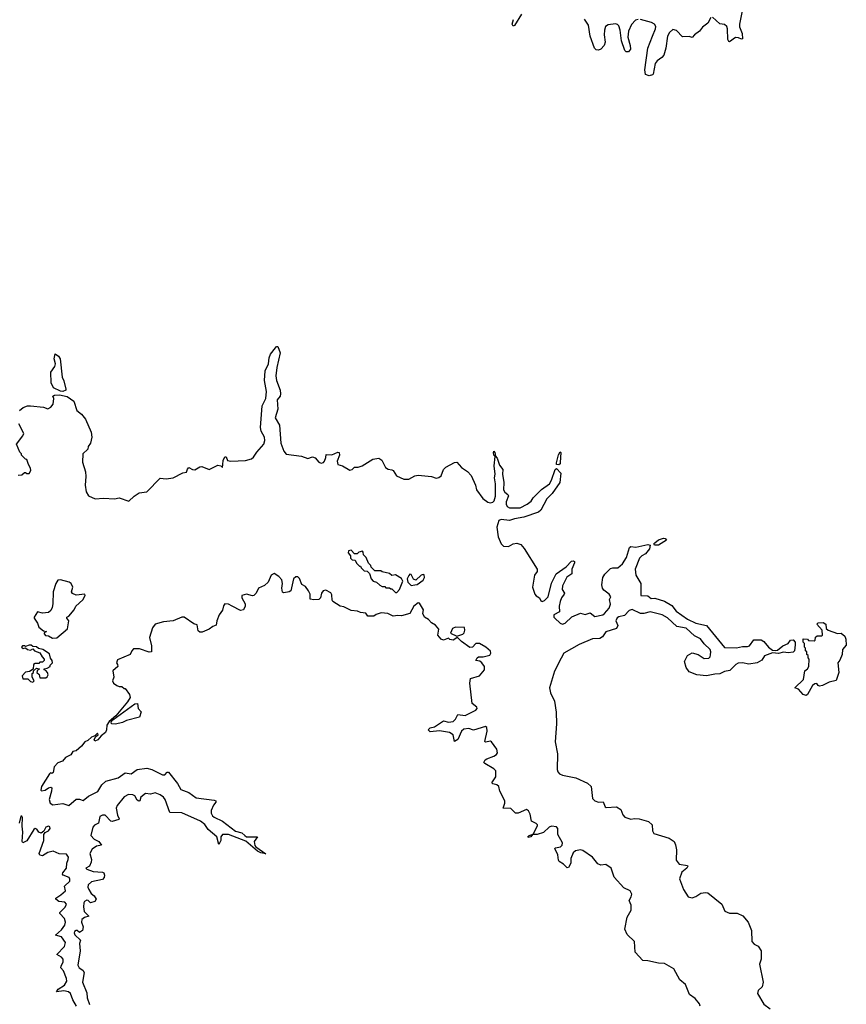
# Model space of a CAD drawing. Extents: x 2470790 to 2659118, y 702284 to 849036.
# Tile 139 of 154: x 2619026 to 2625908, y 743720 to 751921. Entities that reach past the tile are written whole.
import ezdxf

# ---------------------------------------------------------------- set-up
doc = ezdxf.new("R2010")
doc.units = 0

msp = doc.modelspace()

# ---------------------------------------------------------------- linework, layer by layer
at = {"layer": '0CON10XD'}
for points in [[(2623205, 751967.1), (2623145, 751873.8), (2623135, 751866.7), (2623126, 751885), (2623137.3, 751922.7)], [(2625040.9, 751995), (2625018.1, 751885), (2625020.5, 751860.5), (2625041.5, 751805), (2625045, 751762.5), (2625035, 751758.8), (2625011.1, 751771.1), (2624985, 751772.5), (2624935, 751738), (2624929.3, 751739.3), (2624922.7, 751755), (2624920, 751845), (2624912.5, 751865), (2624895, 751881.2), (2624855, 751886.4), (2624795, 751942.5)], [(2624175, 751923.5), (2624153.9, 751916.1), (2624119.2, 751880.8), (2624096.2, 751825), (2624090.3, 751775), (2624110, 751705), (2624111.1, 751675), (2624095.5, 751654.5), (2624075, 751654.3), (2624063.9, 751663.9), (2624036.8, 751745), (2624026.3, 751835), (2624015, 751869.2), (2624002.3, 751882.3), (2623986.7, 751886.7), (2623925, 751877.3), (2623904.8, 751865), (2623894.8, 751835.2), (2623891.2, 751795), (2623899.5, 751735), (2623892.9, 751705), (2623865.5, 751674.5), (2623845, 751668.1), (2623825, 751670.4), (2623811.9, 751685), (2623774.8, 751785), (2623761.4, 751875), (2623729.8, 751925)], [(2624781.6, 751938.4), (2624755, 751892.5), (2624710.2, 751859.8), (2624685, 751826.4), (2624643.7, 751796.3), (2624625, 751773.3), (2624600.5, 751780.5), (2624545, 751778.2), (2624495, 751830.8), (2624465, 751840.7), (2624435.3, 751815), (2624419, 751785), (2624406.1, 751683.9), (2624388.2, 751625), (2624371.2, 751605), (2624332.7, 751577.3), (2624316.9, 751555), (2624301.7, 751468.3), (2624295, 751461.2), (2624265.8, 751454.2), (2624236.2, 751465), (2624232.2, 751502.2), (2624257.1, 751685), (2624294.6, 751784.6), (2624320.9, 751845), (2624322.3, 751865), (2624312.8, 751885), (2624287.4, 751897.4), (2624195, 751922.3)], [(2619023.3, 748665), (2619055, 748691.2), (2619090, 748705), (2619115, 748706.2), (2619225, 748693.3), (2619259.3, 748680.7), (2619285, 748692.5), (2619305, 748720), (2619310, 748765), (2619302.5, 748785), (2619315, 748793.3), (2619357.3, 748797.3), (2619422.8, 748782.8), (2619478, 748745), (2619501.2, 748665), (2619540, 748635), (2619575, 748592.5), (2619622.5, 748485), (2619626.7, 748445), (2619616.2, 748395), (2619596.7, 748365), (2619592.5, 748345), (2619552.5, 748305), (2619550.4, 748235), (2619574.6, 748155), (2619577.5, 748115), (2619570, 748045), (2619578.7, 747988.7), (2619598.1, 747955), (2619655, 747930.3), (2619725, 747935.3), (2619815, 747930.9), (2619855, 747937.8), (2619935, 747910.8), (2619978, 747952), (2620021.1, 747978.9), (2620085, 747988.8), (2620195, 748103.3), (2620245, 748096.2), (2620305, 748103.8), (2620385, 748147.5), (2620415, 748153.3), (2620422.3, 748177.7), (2620435, 748190), (2620465, 748173.8), (2620485, 748171.2), (2620525, 748196.2), (2620541.7, 748198.3), (2620605, 748173.3), (2620675, 748211.2), (2620700, 748205), (2620715, 748190), (2620717.5, 748217.5), (2620720.7, 748249.3), (2620735, 748280), (2620745, 748280), (2620755, 748250), (2620785, 748243.3), (2620905, 748249.2), (2620955, 748264), (2620973.9, 748276.1), (2621001.2, 748318.8), (2621058.5, 748385), (2621066.9, 748415), (2621065.5, 748444.5), (2621036, 748495), (2621030.8, 748525), (2621045.9, 748705), (2621074.5, 748765), (2621080, 748825), (2621064.1, 748915), (2621070, 748995), (2621097.8, 749055), (2621103.1, 749105), (2621114.2, 749135), (2621155, 749188.8), (2621165, 749200), (2621175, 749200), (2621194.2, 749145), (2621166.7, 749023.3), (2621158.9, 748955), (2621164.5, 748915), (2621193.8, 748835), (2621198.9, 748805), (2621195, 748786.7)], [(2619385, 748824.2), (2619366.8, 748826.8), (2619307.5, 748855), (2619287, 748897), (2619286.7, 748985), (2619317.9, 749032.1), (2619324, 749055), (2619312.5, 749095), (2619322.5, 749137.5), (2619349.5, 749119.5), (2619362.5, 749095), (2619380.8, 748945), (2619395, 748912.5), (2619411.2, 748845), (2619410, 748835), (2619385, 748824.2)], [(2621195, 748786.7), (2621170.6, 748755), (2621175, 748677.5), (2621152.3, 748605), (2621189.1, 748545), (2621199.4, 748395), (2621225, 748326.2), (2621245, 748302), (2621373.8, 748286.2), (2621425, 748266), (2621465, 748278.8), (2621485, 748272.5), (2621517.8, 748235), (2621535, 748226.1), (2621555, 748233.4), (2621562.9, 748245), (2621576.4, 748275), (2621579.2, 748300.8), (2621625, 748297.7), (2621675, 748318), (2621685, 748316.7), (2621688.6, 748295), (2621668.5, 748245), (2621675, 748216.7), (2621715, 748204), (2621775, 748169.5), (2621793.8, 748175), (2621815, 748194), (2621844.6, 748194.6), (2621877.1, 748205), (2621965, 748260.7), (2622015, 748269.4), (2622041.2, 748251.2), (2622070.6, 748190.6), (2622095, 748177.1), (2622125, 748170.5), (2622135.4, 748165.4), (2622162.9, 748122.9), (2622225, 748094.2), (2622265, 748095.3), (2622315, 748120.9), (2622345, 748127.2), (2622455, 748115.5), (2622495, 748102.9), (2622515, 748107.5), (2622535, 748123.1), (2622555, 748174.5), (2622575, 748194.7), (2622645, 748232.7), (2622665, 748234.4), (2622705, 748192.1), (2622755, 748159.1), (2622785, 748124.4), (2622820, 748045), (2622829.1, 748005), (2622883.3, 747933.3), (2622925, 747903.8), (2622945, 747898), (2622965, 747903.4), (2622976.2, 747913.8), (2622987.5, 747952.5), (2622989, 748055), (2622978.8, 748105), (2622986, 748136), (2622975.4, 748205), (2622983.6, 748283.6), (2622975, 748293.3), (2622970.8, 748315), (2622975, 748326.2), (2622983.3, 748315), (2622987.5, 748285), (2623000.3, 748270.3), (2623020.8, 748210.8), (2623048.9, 748175), (2623045.8, 748135), (2623055.9, 748065.9), (2623053.4, 748005), (2623064.7, 747984.7), (2623091.4, 747965), (2623095.5, 747955.5), (2623076.4, 747905), (2623075.3, 747885), (2623085.7, 747865.7), (2623105, 747856.5), (2623192, 747855), (2623250.9, 747885), (2623285, 747911.1), (2623300.6, 747939.4), (2623372, 748008), (2623437.1, 748055), (2623454.4, 748085.6), (2623485, 748175.7), (2623495, 748184.2), (2623532.5, 748145), (2623524.4, 748065), (2623458.9, 747975), (2623415, 747929.6), (2623365, 747834.6), (2623345, 747820.3), (2623223.7, 747776.3), (2623145, 747764.3), (2623105, 747750.4), (2623035, 747757), (2623015, 747748.8), (2622997.7, 747695), (2623010, 747615), (2623035, 747556.2), (2623054.7, 747534.7), (2623095, 747533.9), (2623135, 747556.4), (2623165, 747561.2), (2623198.9, 747548.9), (2623225, 747516.7), (2623335.8, 747344.2), (2623334.3, 747325), (2623312.5, 747295), (2623294.7, 747195), (2623315.5, 747135), (2623325, 747121.5), (2623354.6, 747104.6), (2623365, 747082), (2623375, 747075.7), (2623395, 747083.8), (2623425, 747114.4), (2623453.1, 747226.9), (2623494.1, 747305.9), (2623576.2, 747363.8), (2623619.5, 747410.5), (2623635, 747413.8), (2623645, 747407.5), (2623645.8, 747395.8), (2623624.4, 747345), (2623622.9, 747305), (2623581.4, 747278.6), (2623546.7, 747205), (2623542.3, 747175), (2623561.4, 747145), (2623560.6, 747135), (2623536.2, 747105), (2623525, 747073.8), (2623517.9, 747035), (2623520, 746990), (2623474.4, 746965), (2623474.3, 746945.7), (2623481.4, 746935), (2623525, 746893.5), (2623545, 746886.9), (2623567.5, 746895), (2623623, 746947), (2623695, 746976.9), (2623735, 746967.5), (2623775, 746980), (2623815, 746949.7), (2623880.8, 746965), (2623896.5, 746975), (2623935, 747019.4), (2623944.1, 747054.1), (2623937.3, 747092.7), (2623948.8, 747115), (2623934, 747135), (2623888.7, 747168.7), (2623878.8, 747185), (2623873.3, 747215), (2623881.1, 747275), (2623897.6, 747302.4), (2623945, 747349.3), (2623965, 747355.9), (2624005, 747356.8), (2624045, 747389.6), (2624078.2, 747441.8), (2624102, 747525), (2624115, 747532), (2624155, 747528.2), (2624255, 747549.5), (2624274.3, 747544.3), (2624269.1, 747515), (2624237.7, 747472.3), (2624205, 747455.5), (2624187.8, 747435), (2624151.6, 747345), (2624156, 747295), (2624198.6, 747225), (2624198.8, 747125), (2624255, 747121.5), (2624285, 747101.4), (2624315, 747102.2), (2624395, 747077.5), (2624455, 747042.5), (2624490.6, 746995), (2624585, 746927.9), (2624655, 746895.4), (2624745, 746876.4), (2624895, 746692.9), (2624995, 746687.8), (2625045, 746701.4), (2625085, 746699.2), (2625103, 746707), (2625137.5, 746755), (2625200, 746755), (2625221.7, 746741.7), (2625260, 746695), (2625295, 746670), (2625315, 746666), (2625335, 746670), (2625380, 746705), (2625423.3, 746725), (2625445, 746753.3), (2625465.9, 746755.9), (2625482.5, 746735), (2625482.5, 746715), (2625477.5, 746665), (2625465, 746652.5), (2625425, 746647.5), (2625385, 746652.5), (2625345, 746642.5), (2625295, 746647.5), (2625228.2, 746621.8), (2625204.4, 746585.6), (2625165, 746564.2), (2625097.1, 746552.9), (2625045, 746565.5), (2625008.9, 746561.1), (2624989.1, 746550.9), (2624938.7, 746501.3), (2624895, 746490.8), (2624856.7, 746473.3), (2624815, 746471.1), (2624745, 746456.5), (2624665, 746463.3), (2624600.6, 746490.6), (2624573.8, 746525), (2624561.5, 746575), (2624585.3, 746624.7), (2624625, 746646.9), (2624674.2, 746635), (2624725, 746599.4), (2624763.8, 746603.8), (2624774.4, 746615), (2624778.3, 746631.7), (2624780, 746655), (2624773.6, 746675), (2624725, 746722.7), (2624694.3, 746764.3), (2624645, 746790), (2624575, 746853.1), (2624497.4, 746867.4), (2624419.7, 746939.7), (2624375, 746964.7), (2624275, 746990.4), (2624223.8, 746976.2), (2624195, 746974.6), (2624125, 747007.2), (2624100, 747000), (2624061.1, 746958.9), (2624015, 746948.7), (2624001.4, 746938.6), (2623988.3, 746915), (2624005.6, 746875), (2623995, 746849.2), (2623905, 746821.8), (2623877.9, 746782.1), (2623855, 746765.6), (2623795, 746764.4), (2623685, 746716.7), (2623556.4, 746643.6), (2623535, 746604.2), (2623478.5, 746495), (2623437.5, 746355), (2623446, 746315), (2623478.4, 746245), (2623492.1, 746152.1), (2623494.6, 746055), (2623485.5, 745905), (2623503.1, 745805), (2623501.9, 745675), (2623507.5, 745655), (2623519.8, 745639.8), (2623545, 745627.5), (2623656.2, 745606.2), (2623755, 745561.9), (2623784.3, 745534.3), (2623796.4, 745435), (2623815, 745414.7), (2623845, 745404), (2623885, 745406.7), (2623900.6, 745365), (2623909.4, 745359.4), (2623995, 745365.5), (2624031.5, 745341.5), (2624048.1, 745298.1), (2624065, 745278.9), (2624115, 745262.9), (2624145, 745268.9), (2624184.6, 745265.4), (2624262, 745242), (2624291.5, 745215), (2624294.7, 745164.7), (2624305, 745141.8), (2624432.5, 745105), (2624474.6, 745075), (2624487.1, 745047.1), (2624494.7, 745005.3), (2624491.2, 744921.2), (2624517.5, 744887.5), (2624585.5, 744875.5), (2624590, 744870), (2624581.9, 744855), (2624539.6, 744820.4), (2624519.5, 744765), (2624553.9, 744675), (2624591.8, 744615), (2624625, 744607), (2624655, 744618.1), (2624696, 744645), (2624735, 744652.5), (2624755, 744649.3), (2624872, 744555), (2624895.7, 744495), (2624935, 744478.8), (2625000.4, 744479.6), (2625047, 744457), (2625090, 744405), (2625118.1, 744335), (2625122.6, 744242.6), (2625141.8, 744221.8), (2625175, 744203.5), (2625200.9, 744165), (2625199.4, 744095), (2625185.6, 744055), (2625216.2, 743905), (2625207.5, 743865), (2625175.4, 743834.6), (2625168.7, 743808.7), (2625221.9, 743721.9), (2625275, 743681.8)], [(2619013, 748127), (2619045, 748130), (2619065, 748150), (2619075, 748150), (2619085, 748140), (2619105, 748140), (2619120, 748165), (2619117, 748187), (2619100, 748215), (2619087, 748257), (2619075, 748260), (2619040, 748295), (2619040, 748305), (2619028.3, 748318.3), (2619000, 748385), (2619052, 748455), (2619060, 748475), (2619018, 748555)], [(2623515, 748214), (2623496.7, 748215), (2623495, 748230), (2623512, 748298), (2623525, 748322.5), (2623532.5, 748315), (2623526.5, 748233.5), (2623525, 748222.5), (2623515, 748214)], [(2624345, 747543.2), (2624311.2, 747545), (2624306, 747555), (2624314.3, 747565), (2624345, 747588.6), (2624385, 747602.5), (2624399.3, 747599.3), (2624410, 747585), (2624345, 747543.2)], [(2622165, 747150), (2622187.5, 747175), (2622217.5, 747245), (2622206.4, 747266.4), (2622156.4, 747296.4), (2622125, 747292.5), (2622105, 747307.5), (2622045, 747322.5), (2622031.7, 747331.7), (2621981.7, 747331.7), (2621951.7, 747361.7), (2621950, 747375), (2621930, 747395), (2621911.7, 747441.7), (2621890, 747465), (2621887, 747487), (2621880, 747495), (2621850, 747485), (2621837, 747473), (2621815, 747472.5), (2621785, 747503.3), (2621764.1, 747495.9), (2621760.7, 747480.7), (2621780, 747455), (2621780, 747435), (2621795, 747422.5), (2621818.3, 747418.3), (2621830, 747395), (2621855, 747370), (2621865, 747370), (2621870, 747355), (2621895, 747330), (2621918.3, 747328.3), (2621938.3, 747308.3), (2621953, 747263), (2621970, 747245), (2621997, 747237), (2622025, 747210), (2622045, 747200), (2622065, 747200), (2622075, 747190), (2622105, 747190), (2622115, 747180), (2622125, 747180), (2622155, 747150), (2622165, 747150)], [(2624692.8, 743705), (2624687.3, 743725), (2624648.7, 743768.7), (2624602.5, 743802.5), (2624569.2, 743885), (2624523.2, 743923.2), (2624473.5, 744015), (2624395, 744058.9), (2624345, 744063.3), (2624255, 744082), (2624215, 744083.8), (2624151.2, 744155), (2624143.6, 744243.6), (2624085, 744301.2), (2624065.8, 744345), (2624084, 744445), (2624118.1, 744505), (2624116.9, 744545), (2624100, 744585), (2624118, 744615), (2624123.3, 744636.7), (2624110, 744665), (2624055, 744690), (2623975, 744780), (2623950, 744855), (2623905, 744884.4), (2623865, 744878.9), (2623838.7, 744888.7), (2623795.5, 744945), (2623715, 745000), (2623695, 745005.4), (2623655, 744998.2), (2623635, 744981.4), (2623614.4, 744935), (2623615.8, 744895), (2623595, 744860), (2623585, 744857.5), (2623555, 744886.7), (2623518.3, 744908.3), (2623511.7, 744921.7), (2623507.1, 744965), (2623482.7, 745017.3), (2623486.4, 745023.6), (2623529.5, 745030.5), (2623543.3, 745045), (2623544.5, 745065), (2623506.9, 745135), (2623507.5, 745185), (2623495, 745199.1), (2623454, 745205), (2623435, 745195.5), (2623388.1, 745151.9), (2623335.7, 745134.3), (2623297, 745133), (2623282, 745115), (2623258.3, 745108.3), (2623256.2, 745115), (2623268.8, 745125), (2623302.3, 745137.7), (2623336.3, 745206.3), (2623336.4, 745215), (2623325.6, 745225), (2623286.3, 745246.3), (2623276.5, 745305), (2623262.6, 745332.6), (2623245, 745342.2), (2623177.1, 745312.9), (2623155, 745311.7), (2623115, 745351.1), (2623051.2, 745355), (2623065.4, 745395), (2623066, 745415), (2623024.7, 745495), (2623014.2, 745534.2), (2622998.5, 745548.5), (2622966.2, 745556.2), (2622956.9, 745565), (2622990.3, 745615), (2622989.6, 745665), (2622975, 745680.8), (2622898.8, 745725), (2622891.1, 745735), (2622900.6, 745755), (2622914.2, 745765), (2622975, 745786), (2622995, 745799.6), (2623004.7, 745815), (2623000, 745845), (2622955, 745907.3), (2622945, 745912.3), (2622905, 745904.4), (2622899.2, 745909.2), (2622919.4, 745995), (2622916.2, 746025), (2622905, 746032.9), (2622804.3, 746004.3), (2622765, 746016.9), (2622725, 746011.8), (2622705, 745994.3), (2622675.4, 745925), (2622645, 745908.8), (2622635.5, 745965), (2622605.8, 745985), (2622522.1, 745997.9), (2622445, 745990), (2622426.7, 746005), (2622445, 746023.8), (2622478.9, 746031.1), (2622555, 746080), (2622595, 746068.9), (2622635, 746076.7), (2622655.4, 746095), (2622675, 746132.9), (2622735, 746125.4), (2622825, 746170), (2622834.3, 746185), (2622832.5, 746195), (2622794.2, 746225), (2622773.1, 746395), (2622778.8, 746435), (2622854.2, 746455), (2622895.6, 746505), (2622895, 746533.3), (2622875, 746564), (2622857.7, 746577.7), (2622823.8, 746583.8), (2622833.9, 746606.1), (2622845, 746613.3), (2622885.9, 746614.1), (2622940.7, 746629.3), (2622950, 746645), (2622945, 746662.5), (2622906.2, 746695), (2622855, 746725.7), (2622825, 746724), (2622795.8, 746694.2), (2622775, 746690.8), (2622703.2, 746743.2), (2622675, 746772.5), (2622665, 746772.5), (2622635, 746754), (2622608.3, 746758.3), (2622595, 746770), (2622555.7, 746754.3), (2622535, 746761.2), (2622506.7, 746795), (2622516.7, 746845), (2622489.3, 746879.3), (2622455, 746896.2), (2622430, 746925), (2622395.8, 746945.8), (2622383.3, 746975), (2622387.5, 747005), (2622355, 747062.5), (2622345, 747063.3), (2622307.5, 747035), (2622273.6, 746976.4), (2622205, 746956.2), (2622175, 746958.8), (2622135, 746952.5), (2622090, 746975), (2622035, 746980), (2621995, 746966.7), (2621975, 746953.3), (2621925, 746953.3), (2621907.7, 746977.7), (2621863.8, 746983.8), (2621837.5, 746995), (2621785, 747000), (2621725, 747030), (2621695, 747036.2), (2621633.9, 747073.9), (2621627.5, 747085), (2621625, 747130), (2621616.1, 747146.1), (2621575, 747170), (2621552.5, 747165), (2621540, 747145), (2621532, 747105), (2621516.9, 747093.1), (2621475, 747088.1), (2621445, 747093.8), (2621443.8, 747135), (2621432, 747165), (2621405, 747200), (2621375, 747216.2), (2621355, 747268), (2621341.9, 747281.9), (2621325, 747280.6), (2621306.2, 747263.8), (2621285, 747163.3), (2621270, 747155), (2621225, 747146.7), (2621214, 747154), (2621208.1, 747185), (2621214, 747225), (2621208.7, 747255), (2621185, 747284.5), (2621145, 747309.1), (2621120.7, 747295), (2621094.9, 747235.1), (2621065, 747209.2), (2621015, 747185.6), (2620995.8, 747144.2), (2620975.8, 747124.2), (2620965, 747122), (2620915, 747136.1), (2620876, 747125), (2620875.7, 747105), (2620904.2, 747055), (2620904.2, 747035), (2620888.8, 747005), (2620865, 747000), (2620796.2, 747036.2), (2620765, 747053.5), (2620734.6, 747055), (2620721.7, 747038.3), (2620715.9, 747004.1), (2620687.8, 746965), (2620667.5, 746915), (2620660.8, 746879.2), (2620633.1, 746866.9), (2620605, 746843.6), (2620545, 746820), (2620525, 746818.8), (2620511.2, 746831.2), (2620505, 746880), (2620475, 746888.8), (2620394.2, 746945.8), (2620375, 746945.6), (2620304.6, 746915.4), (2620224.5, 746905.5), (2620154.2, 746885), (2620133.1, 746855), (2620105.6, 746775), (2620123.3, 746705), (2620123, 746657), (2620105, 746653.3), (2620025, 746680), (2619975, 746680), (2619960, 746665), (2619945, 746633.3), (2619840.7, 746589.3), (2619832.5, 746565), (2619841.7, 746551.7), (2619842.5, 746535), (2619803, 746497), (2619810, 746445), (2619800, 746415), (2619807.5, 746395), (2619835, 746376.7), (2619855, 746367.5), (2619877, 746367), (2619895, 746350), (2619905, 746350), (2619940.7, 746300.7), (2619946.7, 746275), (2619925, 746240), (2619827, 746123), (2619772.5, 746075), (2619752.5, 746045), (2619750, 746005), (2619740, 745985), (2619703.3, 745956.7), (2619677.7, 745922.3), (2619652.5, 745912.5), (2619647.5, 745925), (2619660, 745950), (2619680, 745965), (2619675, 745977.5), (2619652.5, 745957.5), (2619623.3, 745945), (2619592.3, 745917.7), (2619567.5, 745905), (2619540, 745870), (2619497.5, 745832.5), (2619467.5, 745825), (2619451.2, 745798.8), (2619407.5, 745775), (2619383.6, 745746.4), (2619345, 745730), (2619313.3, 745696.7), (2619305, 745650), (2619295, 745642.5), (2619283, 745647), (2619275, 745640), (2619207.5, 745535), (2619202, 745505), (2619207, 745497), (2619237.5, 745505), (2619265, 745522.5), (2619285, 745527.5), (2619292.5, 745522.5), (2619292.2, 745495), (2619271.6, 745425), (2619280.4, 745395), (2619300.8, 745380.8), (2619385, 745391.5), (2619435, 745377.1), (2619495, 745427.5), (2619525, 745430), (2619555, 745418.8), (2619598.8, 745455), (2619677.4, 745492.6), (2619711.2, 745548.8), (2619742.6, 745577.4), (2619845, 745605.3), (2619905, 745648.5), (2619955, 745640.8), (2620004.2, 745675.8), (2620085, 745687.5), (2620127, 745677), (2620215, 745630.8), (2620235, 745631.2), (2620255, 745652.5), (2620265, 745652.5), (2620338.9, 745558.9), (2620368.9, 745508.9), (2620434.6, 745484.6), (2620495, 745439.4), (2620645, 745421.4), (2620660, 745415), (2620660, 745405), (2620640.4, 745379.6), (2620619.5, 745335), (2620620.9, 745310.9), (2620630.9, 745290.9), (2620645, 745278), (2620715, 745244.3), (2620822.9, 745162.9), (2620875, 745147.3), (2620899.4, 745125), (2620915, 745114.2), (2621006.2, 745116.2), (2620978.6, 745075), (2620983.6, 745043.6), (2620992, 745032), (2621075.8, 744974.2), (2621035, 744980.8), (2621006.7, 744995), (2620910.2, 745080.2), (2620765, 745135.6), (2620715, 745134), (2620701.4, 745115), (2620700, 745085), (2620685, 745050), (2620668, 745115), (2620595.5, 745175.5), (2620566.6, 745216.6), (2620532.5, 745245), (2620375, 745313.8), (2620275, 745316.7), (2620236.9, 745426.9), (2620223.5, 745445), (2620194.4, 745465), (2620155, 745482.5), (2620115, 745469.2), (2620075, 745476.5), (2620033.7, 745446.3), (2620025.5, 745414.5), (2620017, 745413), (2620005, 745420.5), (2619985, 745455.4), (2619969.2, 745465), (2619932.3, 745467.7), (2619895, 745448.9), (2619838.2, 745375), (2619829.6, 745355), (2619840, 745295), (2619854, 745265), (2619850.5, 745259.5), (2619795, 745243.3), (2619785, 745245.5), (2619736.5, 745295), (2619715, 745296.7), (2619694.7, 745285), (2619681.8, 745228.2), (2619647.8, 745212.2), (2619635.3, 745194.7), (2619618.6, 745125), (2619645, 745094.2), (2619685, 745076.2), (2619706.2, 745045), (2619665, 745037.1), (2619628.6, 745011.4), (2619610.5, 744975), (2619622.8, 744925), (2619620.9, 744905), (2619608.4, 744871.6), (2619578, 744855), (2619586, 744845), (2619637.3, 744827.3), (2619715, 744821.5), (2619726.7, 744815), (2619732.1, 744795), (2619730.5, 744775), (2619715, 744759.5), (2619625, 744739.7), (2619596.2, 744715), (2619593.1, 744695), (2619602.1, 744675), (2619622.2, 744642.2), (2619645, 744624.4), (2619662.9, 744595), (2619650.8, 744575), (2619615, 744566.2), (2619595.3, 744585.3), (2619585, 744587.5), (2619565, 744575.4), (2619560, 744565), (2619557, 744533), (2619563.5, 744493.5), (2619601.2, 744455), (2619565, 744442.2), (2619542.9, 744425), (2619540.7, 744405), (2619553.9, 744365), (2619548.2, 744335), (2619525, 744318.1), (2619505, 744333.4), (2619495, 744334.2), (2619483.5, 744326.5), (2619480.4, 744315), (2619485, 744299.4), (2619531.2, 744255), (2619522.8, 744227.2), (2619528.8, 744165), (2619511.1, 744045), (2619520.6, 744025), (2619552, 744005), (2619564.3, 743985), (2619548.2, 743905), (2619584.5, 743815), (2619587.8, 743775), (2619608.5, 743718.5)], [(2622285, 747207.5), (2622315, 747213.3), (2622335, 747217.5), (2622385, 747253.8), (2622396, 747276), (2622395, 747296.7), (2622385, 747301.2), (2622367.5, 747295), (2622325, 747252.5), (2622305, 747260), (2622285, 747300), (2622275, 747302.5), (2622265, 747292.5), (2622253, 747263), (2622258.8, 747235), (2622285, 747207.5)], [(2619300.7, 746770.7), (2619335, 746773.8), (2619423.6, 746846.4), (2619436.7, 746915), (2619420, 746935), (2619420, 746945), (2619436.4, 746953.6), (2619480, 747005), (2619493.6, 747036.4), (2619551.7, 747088.3), (2619570, 747125), (2619567.5, 747137.5), (2619495, 747129.2), (2619465, 747141.2), (2619458.8, 747155), (2619468.8, 747195), (2619455.5, 747225), (2619438.8, 747235), (2619365, 747255.7), (2619345, 747252.2), (2619326.5, 747225), (2619304.7, 747155), (2619303, 747057), (2619297.5, 747025), (2619285, 747000), (2619265, 746982.5), (2619215, 746977.5), (2619175, 746990), (2619147.5, 746945), (2619147.5, 746935), (2619173.6, 746893.6), (2619185, 746860), (2619225, 746830), (2619250, 746825), (2619230, 746815), (2619230, 746805), (2619241.7, 746791.7), (2619265, 746790), (2619300.7, 746770.7)], [(2625575, 746293.3), (2625549.3, 746299.3), (2625510, 746345), (2625480, 746355), (2625552.5, 746425), (2625563, 746497), (2625586.4, 746513.6), (2625597.5, 746535), (2625600, 746595), (2625590, 746605), (2625590, 746625), (2625580, 746635), (2625580, 746655), (2625570, 746665), (2625570, 746685), (2625560, 746695), (2625560, 746725), (2625550, 746735), (2625550, 746765), (2625585, 746760), (2625595, 746750), (2625641.7, 746748.3), (2625648.3, 746751.7), (2625653, 746777), (2625665, 746790), (2625705, 746790), (2625710, 746795), (2625707, 746837), (2625663.8, 746885), (2625675, 746897.5), (2625715, 746900), (2625736.7, 746885), (2625741.2, 746851.2), (2625756.4, 746836.4), (2625835, 746808.8), (2625865, 746811.2), (2625895, 746786), (2625905, 746760), (2625908.3, 746711.7), (2625877.5, 746675), (2625875, 746632.5), (2625855, 746587.5), (2625837.5, 746565), (2625846.7, 746485), (2625825, 746417.5), (2625766.1, 746403.9), (2625710, 746375), (2625685, 746370), (2625674.1, 746374.1), (2625661.7, 746391.7), (2625645, 746390), (2625625.9, 746374.1), (2625585, 746300), (2625575, 746293.3)], [(2622665, 746787.5), (2622675, 746790), (2622715, 746803.3), (2622727.5, 746815), (2622733.3, 746835), (2622728.3, 746858.3), (2622655, 746860), (2622630.7, 746849.3), (2622611.7, 746811.7), (2622665, 746787.5)], [(2619135, 746403.3), (2619147.5, 746415), (2619130, 746445), (2619130, 746475), (2619140, 746485), (2619141.7, 746498.3), (2619165, 746520), (2619190, 746515), (2619171.7, 746498.3), (2619170, 746485), (2619188.3, 746468.3), (2619195, 746440), (2619245, 746440), (2619255, 746447.5), (2619262.5, 746465), (2619257.5, 746485), (2619245, 746500), (2619230, 746505), (2619230, 746515), (2619255, 746520), (2619280, 746535), (2619280, 746545), (2619300, 746565), (2619297.5, 746585), (2619283, 746603), (2619275, 746640), (2619220, 746675), (2619183, 746683), (2619167, 746697), (2619135, 746700), (2619121.7, 746711.7), (2619105, 746712.5), (2619075, 746700), (2619066.2, 746706.2), (2619050, 746705), (2619040, 746695), (2619055, 746682.5), (2619075, 746690), (2619090, 746675), (2619115, 746670), (2619135, 746680), (2619150, 746665), (2619195, 746647.5), (2619213, 746613), (2619230, 746595), (2619230, 746585), (2619215, 746570), (2619195, 746570), (2619185, 746560), (2619155, 746560), (2619140.7, 746549.3), (2619138.3, 746511.7), (2619107, 746493), (2619075, 746487.5), (2619047.5, 746455), (2619051.7, 746431.7), (2619095, 746430), (2619115, 746410), (2619135, 746403.3)], [(2619825, 746052.5), (2619790, 746055), (2619788.3, 746071.7), (2619801.7, 746088.3), (2619985, 746222.5), (2620006.4, 746226.4), (2620013, 746183), (2620037.5, 746155), (2620025, 746112.5), (2619915, 746083.8), (2619882.3, 746067.7), (2619825, 746052.5)], [(2619371.1, 744038.9), (2619389.3, 744075), (2619388.2, 744095), (2619375, 744112.1), (2619336, 744135), (2619398.3, 744201.7), (2619407.2, 744235), (2619375, 744281.1), (2619324, 744295), (2619375, 744341.5), (2619401.2, 744378.8), (2619406.2, 744405), (2619400.3, 744435), (2619360.6, 744475), (2619361.1, 744485), (2619405, 744528.5), (2619416.6, 744555), (2619401.9, 744571.9), (2619351.2, 744575), (2619325.7, 744595), (2619327.5, 744605), (2619369.4, 744630.6), (2619406.5, 744665), (2619400, 744705), (2619445, 744746.7), (2619445, 744763.3), (2619436.9, 744775), (2619389.2, 744795), (2619383.1, 744805), (2619384.4, 744815), (2619416, 744855), (2619418.7, 744895), (2619430.8, 744925), (2619431.9, 744945), (2619415, 744969.3), (2619355, 744972.4), (2619305, 744994.6), (2619260, 744985), (2619215, 744955.6), (2619192.8, 744962.8), (2619188.6, 744975), (2619226.5, 745085), (2619226, 745135), (2619238.6, 745151.4), (2619265, 745165.5), (2619278.7, 745185), (2619278.1, 745198.1), (2619265, 745204.5), (2619244.4, 745195), (2619227.5, 745162.5), (2619205, 745146), (2619185, 745152.5), (2619169.2, 745179.2), (2619155, 745183.8), (2619144.5, 745175.5), (2619085, 745080.8), (2619052.5, 745065), (2619048, 745075), (2619052.8, 745155), (2619046.4, 745205), (2619049.2, 745275), (2619045, 745287.8), (2619035, 745288.1), (2619021, 745229)], [(2619499.2, 743705), (2619467.7, 743757.7), (2619449.7, 743809.7), (2619432.6, 743822.6), (2619395, 743833.1), (2619332.5, 743825), (2619345.7, 743845), (2619400, 743880), (2619418.1, 743911.9), (2619416.5, 743935), (2619390, 744000), (2619367.5, 744025), (2619371.1, 744038.9)]]:
    msp.add_lwpolyline(points, dxfattribs=at)

doc.saveas('drawing.dxf')
